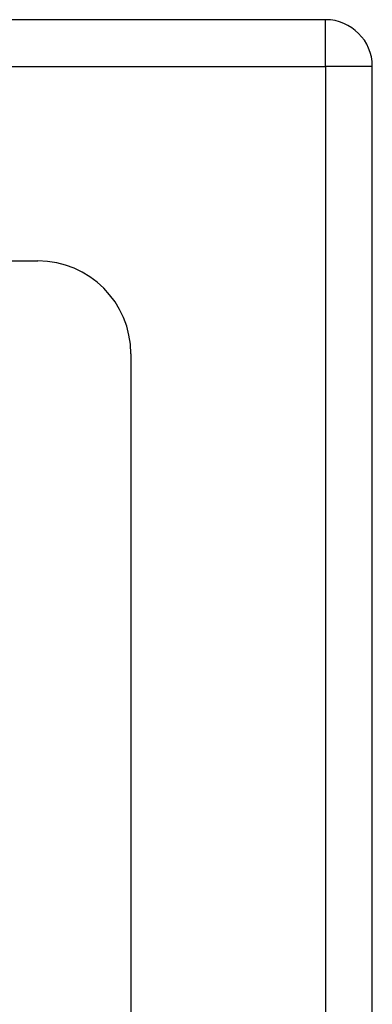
# Model space of a CAD drawing. Header units: inches. Extents: x 18 to 229, y 20 to 132.
# Tile 68 of 115: x 134.099 to 134.847, y 105.204 to 107.293. Entities that reach past the tile are written whole.
import ezdxf

# ---------------------------------------------------------------- set-up
doc = ezdxf.new("R2010")
doc.units = ezdxf.units.IN
doc.header["$MEASUREMENT"] = 0
doc.layers.add('Visible Edges(ANSI)', color=7, linetype='Continuous', lineweight=25)
doc.layers.add('Visible Tangent Edges(ANSI)', color=7, linetype='Continuous', lineweight=25)

msp = doc.modelspace()

# ---------------------------------------------------------------- linework, layer by layer
at = {"layer": 'Visible Edges(ANSI)'}
for p, q in [((134.7478, 107.2929), (98.9458, 107.2929)), ((134.8468, 47.3919), (134.8468, 107.1939)), ((99.5554, 106.7811), (134.1381, 106.7811)), ((134.335, 106.5843), (134.335, 48.0016))]:
    msp.add_line(p, q, dxfattribs=at)
for centre, radius in [((134.7478, 107.1939), 0.099), ((134.1381, 106.5843), 0.1969)]:
    msp.add_arc(centre, radius, 0, 90, dxfattribs=at)
at = {"layer": 'Visible Tangent Edges(ANSI)'}
for p, q in [((134.7478, 107.1939), (134.7478, 107.2929)), ((98.9458, 107.1939), (134.7478, 107.1939)), ((134.7478, 107.1939), (134.7478, 47.3919)), ((134.8468, 107.1939), (134.7478, 107.1939))]:
    msp.add_line(p, q, dxfattribs=at)

doc.saveas('drawing.dxf')
